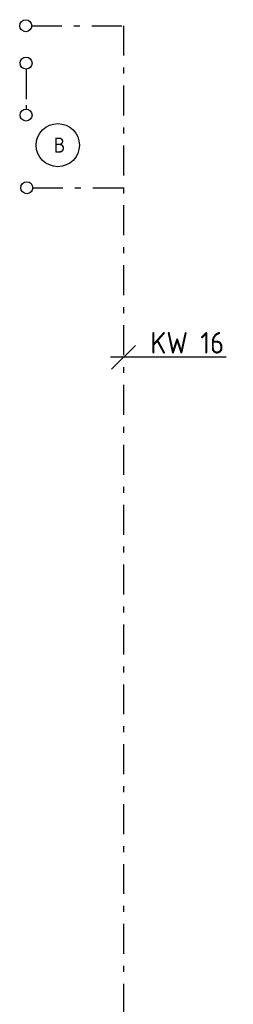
# Model space of a CAD drawing. Header units: millimetres. Extents: x -63669 to 19810, y 5754 to 49638.
# Tile 6 of 16: x -52865 to -51086, y 24439 to 32661. Entities that reach past the tile are written whole.
import ezdxf

# ---------------------------------------------------------------- set-up
doc = ezdxf.new("R2010")
doc.units = ezdxf.units.MM
doc.header["$LTSCALE"] = 50
for name, pattern in [('2322109', [10, 5, -2, 1, -2]), ('2322110', [10, 5, -1, 1, -1, 1, -1]), ('KOUDWATERTAP', [1.1, 0.5, -0.25, 0.1, -0.25])]:
    doc.linetypes.add(name, pattern=pattern)
for name, color, linetype in [('52-GRIJS', 3, 'KOUDWATERTAP'), ('WL522---_VWA', 2, 'Continuous'), ('WL531---', 132, 'Continuous'), ('WL532---', 12, 'Continuous'), ('WL561---', 10, 'Continuous')]:
    doc.layers.add(name, color=color, linetype=linetype)
doc.styles.add('BURO-018', font='ISO96.shx', dxfattribs={"height": 90})
doc.styles.add('BURO-025', font='ISO96.shx', dxfattribs={"height": 125})
doc.styles.add('ISO', font='ISO.SHX')

# ---------------------------------------------------------------- blocks, each defined once
blk = doc.blocks.new('BOILER')
for p, q in [((0.354, 0.354), (0.354, 0.354, 1)), ((-0.354, -0.354), (-0.354, -0.354, 1))]:
    blk.add_line(p, q)
for centre in [(0, 0), (0, 0, 1)]:
    blk.add_circle(centre, 0.5)
at = {"color": 0, "linetype": 'Continuous', "style": 'BURO-018', "flags": 1}
blk.add_attdef('CV_MATCODE', (0, 0), '', height=1.8, dxfattribs=at)

msp = doc.modelspace()

# ---------------------------------------------------------------- linework, layer by layer
at = {"layer": '52-GRIJS', "color": 1, "linetype": 'Continuous'}
for centre in [(-52815.4, 32610.7), (-52812.6, 32298.2), (-52812.6, 31864.2), (-52806.8, 31257.9)]:
    msp.add_circle(centre, 50, dxfattribs=at)
at = {"layer": 'WL522---_VWA', "color": 7}
for p, q in [((-51900.5, 29941.6), (-52100.5, 29741.6)), ((-51143.7, 29841.6), (-52109.7, 29841.6))]:
    msp.add_line(p, q, dxfattribs=at)
at = {"layer": 'WL531---', "linetype": '2322109'}
for p, q in [((-52765.4, 32610.7), (-52000.5, 32610.7)), ((-52000.5, 32610.7), (-52000.5, 23830.2)), ((-52756.8, 31257.9), (-52000.5, 31257.9))]:
    msp.add_line(p, q, dxfattribs=at)
at = {"layer": 'WL532---', "linetype": '2322110'}
msp.add_line((-52812.6, 32248.2), (-52812.6, 31912.3), dxfattribs=at)

# ---------------------------------------------------------------- block references
at = {"layer": 'WL561---', "linetype": '2322109', "xscale": 360, "yscale": 360, "zscale": 360}
msp.add_blockref('BOILER', (-52548.1, 31613.3), dxfattribs=at)

# ---------------------------------------------------------------- texts
at = {"layer": 'WL522---_VWA', "color": 7, "style": 'ISO'}
msp.add_text('KW 16', height=180, dxfattribs=at).set_placement((-51777, 29872.9))
at = {"layer": 'WL561---', "linetype": '2322109', "style": 'BURO-025'}
msp.add_text('B', height=125, dxfattribs=at).set_placement((-52581.5, 31551.3))

doc.saveas('drawing.dxf')
